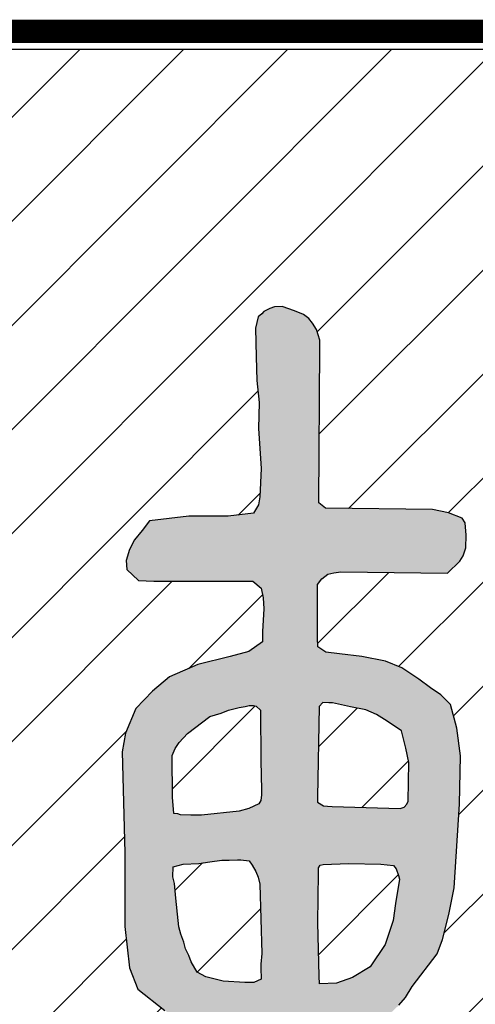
# Model space of a CAD drawing. Extents: x 475446 to 490894, y 3788879 to 3821323.
# Tile 32 of 75: x 484724.39 to 484726.36, y 3818136.73 to 3818140.98. Entities that reach past the tile are written whole.
import ezdxf

# ---------------------------------------------------------------- set-up
doc = ezdxf.new("R2010")
doc.units = 0
doc.header["$LTSCALE"] = 0.5
doc.layers.get('0').update_dxf_attribs({"linetype": 'CONTINUOUS'})
doc.layers.add('TK-PUBLIC', color=7, linetype='CONTINUOUS')
pattern_1 = [(45, (485390.6716356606, 3817241.707602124), (-0.5612660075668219, 0.5612660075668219), [])]

# ---------------------------------------------------------------- blocks, each defined once
blk = doc.blocks.new('03')
h = blk.add_hatch()
h.set_pattern_fill('ANSI31', color=256, scale=0.5)
h.set_pattern_definition(pattern_1)
edge = h.paths.add_edge_path()
edge.add_line((485302.8874079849, 3817651.521629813), (485302.8874079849, 3817670.419323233))
edge.add_arc((485302.493706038, 3817670.419323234), 0.3937019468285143, 359.9999999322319, 449.9999999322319)
edge.add_line((485302.4937060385, 3817670.813025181), (485278.6747382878, 3817670.813025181))
edge.add_arc((485278.6747382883, 3817670.419323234), 0.3937019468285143, 90.0000000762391, 180.0000000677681)
edge.add_line((485278.2810363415, 3817670.419323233), (485278.2810363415, 3817651.521629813))
edge.add_arc((485278.6747382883, 3817651.521629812), 0.3937019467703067, 179.9999999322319, 269.9999999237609)
edge.add_line((485278.6747382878, 3817651.127927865), (485302.4937060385, 3817651.127927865))
edge.add_arc((485302.493706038, 3817651.521629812), 0.3937019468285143, 270.0000000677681, 360.0000000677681)
h.paths.add_polyline_path([(485296.8589736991, 3817668.010214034), (485296.7956227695, 3817667.933162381), (485296.7373038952, 3817667.839039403), (485296.6655838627, 3817667.695656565), (485296.6386756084, 3817667.619473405), (485296.611767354, 3817667.476063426), (485296.5983132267, 3817667.355071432), (485296.5983132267, 3817667.225095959), (485296.5669026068, 3817666.870560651), (485296.6028155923, 3817666.65995099), (485296.6296708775, 3817666.521019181), (485296.6700332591, 3817666.395549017), (485296.7193474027, 3817666.301453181), (485296.8628404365, 3817666.149086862), (485296.9435122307, 3817666.063947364), (485297.113913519, 3817665.983286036), (485297.4008995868, 3817665.785160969), (485297.5398902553, 3817665.646256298), (485297.7012868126, 3817665.516307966), (485297.7281950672, 3817665.390810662), (485297.781958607, 3817665.211575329), (485297.7864609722, 3817665.032312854), (485297.7909633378, 3817664.893381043), (485297.7685574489, 3817664.790328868), (485297.7057891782, 3817664.714145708), (485297.5981561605, 3817664.687249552), (485297.4008995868, 3817664.718623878), (485297.2260489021, 3817664.785850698), (485297.0197875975, 3817664.875468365), (485296.9346134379, 3817664.911320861), (485296.7059462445, 3817665.05920901), (485296.5759603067, 3817665.166739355), (485296.423515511, 3817665.238444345), (485296.0244999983, 3817665.422184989), (485295.9258187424, 3817665.41770682), (485295.8137363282, 3817665.363941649), (485295.7061562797, 3817665.314627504), (485295.6523397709, 3817665.256384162), (485295.6030256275, 3817665.153304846), (485295.6120303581, 3817664.974042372), (485295.719610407, 3817664.830659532), (485295.8496493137, 3817664.714145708), (485296.0424035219, 3817664.597631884), (485296.2800224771, 3817664.431803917), (485296.5445496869, 3817664.27048126), (485297.046695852, 3817664.037453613), (485297.3246771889, 3817663.992644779), (485297.4950255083, 3817663.98368844), (485297.593653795, 3817663.947835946), (485297.7281950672, 3817663.934401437), (485297.7685574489, 3817663.565590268), (485297.7384180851, 3817661.752148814), (485297.7527726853, 3817660.849078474), (485297.7169126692, 3817660.770235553), (485297.6236872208, 3817660.720080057), (485297.4946017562, 3817660.705722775), (485296.7058403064, 3817660.691392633), (485296.6054640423, 3817660.770235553), (485296.5983132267, 3817663.092424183), (485296.5416893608, 3817663.403724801), (485296.4882436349, 3817663.440282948), (485296.3870198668, 3817663.479609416), (485296.3083079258, 3817663.496490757), (485296.1873796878, 3817663.454314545), (485296.0664514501, 3817663.358753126), (485295.9680350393, 3817663.243542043), (485295.9258717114, 3817663.097390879), (485295.9589773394, 3817661.566155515), (485296.0165016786, 3817660.674701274), (485296.0165016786, 3817659.681334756), (485296.0165016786, 3817658.653282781), (485295.9012411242, 3817657.666782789), (485295.8077508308, 3817656.825646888), (485295.5917432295, 3817655.522418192), (485295.3903550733, 3817654.681282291), (485295.3472383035, 3817654.242747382), (485295.3687966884, 3817653.998320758), (485295.4119664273, 3817653.876107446), (485295.51986429, 3817653.797020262), (485295.6924902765, 3817653.818596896), (485295.8722670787, 3817653.89768408), (485296.1384892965, 3817654.30791153), (485296.2967077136, 3817655.120278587), (485296.4477223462, 3817656.126753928), (485296.5843823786, 3817656.875883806), (485296.5915861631, 3817657.494142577), (485296.5953469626, 3817657.813015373), (485296.6023918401, 3817657.851853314), (485296.6165345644, 3817657.883634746), (485296.6395231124, 3817657.918944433), (485296.7596038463, 3817657.938349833), (485296.9079700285, 3817657.943669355), (485297.192307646, 3817657.945433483), (485297.314189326, 3817657.950725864), (485297.5349641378, 3817657.94719761), (485297.5844371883, 3817657.94719761), (485297.6657446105, 3817657.919948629), (485297.6728424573, 3817657.863279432), (485297.6781393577, 3817657.799526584), (485297.7132048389, 3817654.179075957), (485297.7132048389, 3817653.845845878), (485297.7132048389, 3817653.68647733), (485297.7132048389, 3817653.58508072), (485297.7132048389, 3817653.389479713), (485297.7711529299, 3817653.266343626), (485297.8653847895, 3817653.164919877), (485297.9885906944, 3817653.114194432), (485298.1263101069, 3817653.070742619), (485298.2350025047, 3817653.07798911), (485298.3509516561, 3817653.237357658), (485298.4162094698, 3817653.396726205), (485298.4379267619, 3817653.512642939), (485298.3904665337, 3817657.797762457), (485298.3961342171, 3817657.834700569), (485298.4245256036, 3817657.891505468), (485298.4785539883, 3817657.919921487), (485298.5950857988, 3817657.939788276), (485299.1610066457, 3817657.953874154), (485299.4367103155, 3817657.942502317), (485299.5958821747, 3817657.925458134), (485299.6271338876, 3817657.857281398), (485299.6356618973, 3817657.783432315), (485299.6356618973, 3817657.649901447), (485299.6831750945, 3817656.572073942), (485299.7007608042, 3817656.311444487), (485299.7417588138, 3817656.030296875), (485299.7769302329, 3817655.699373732), (485299.8065928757, 3817655.380283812), (485299.9051681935, 3817654.670127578), (485299.9415578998, 3817654.511111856), (485300.0187867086, 3817654.202172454), (485300.0824554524, 3817654.079497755), (485300.1279028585, 3817653.979566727), (485300.1870162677, 3817653.87051652), (485300.3551928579, 3817653.820551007), (485300.5188141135, 3817653.811458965), (485300.6188195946, 3817653.86598407), (485300.6733247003, 3817654.034091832), (485300.5381478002, 3817655.088117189), (485300.4937068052, 3817655.408292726), (485300.3995808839, 3817655.948468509), (485300.3853851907, 3817656.231651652), (485300.3617610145, 3817656.580894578), (485300.2325166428, 3817657.649005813), (485300.2325166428, 3817657.903420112), (485300.2051846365, 3817658.727131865), (485300.1915186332, 3817659.973474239), (485300.1551289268, 3817660.53229549), (485300.1819842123, 3817663.216374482), (485300.1705958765, 3817663.472824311), (485300.144905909, 3817663.5069941), (485300.1050202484, 3817663.549740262), (485300.0508329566, 3817663.583937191), (485299.9767293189, 3817663.618134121), (485299.9054330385, 3817663.640932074), (485299.7515051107, 3817663.632382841), (485299.6716808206, 3817663.606735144), (485299.6089655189, 3817663.561139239), (485299.5519708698, 3817663.472824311), (485299.532001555, 3817663.407280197), (485299.5206132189, 3817663.242022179), (485299.5148925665, 3817663.122332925), (485299.5092248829, 3817662.999821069), (485299.5120852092, 3817662.902956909), (485299.5120852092, 3817662.840262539), (485299.5006439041, 3817662.803215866), (485299.486395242, 3817662.769018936), (485299.420819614, 3817662.72345017), (485299.3524366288, 3817662.714900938), (485299.17567906, 3817662.712051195), (485298.7338116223, 3817662.717750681), (485298.6166971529, 3817662.720627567), (485298.5738981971, 3817662.737726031), (485298.4997945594, 3817662.783294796), (485298.4370792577, 3817662.823191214), (485298.4114422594, 3817662.883035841), (485298.4456602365, 3817663.903705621), (485298.4884591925, 3817663.983634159), (485298.5796718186, 3817664.03207981), (485298.696574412, 3817664.091897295), (485299.1525845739, 3817664.280713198), (485299.2665738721, 3817664.38096991), (485299.3942291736, 3817664.526795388), (485299.4853888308, 3817664.631611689), (485299.553771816, 3817664.745547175), (485299.6404291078, 3817664.88225347), (485299.8957926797, 3817665.293403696), (485299.9322883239, 3817665.603293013), (485299.8501333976, 3817666.032355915), (485299.7179227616, 3817666.365016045), (485299.6039334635, 3817666.611098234), (485299.32097304, 3817666.957952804), (485299.1249347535, 3817667.076447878), (485298.9745027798, 3817667.199475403), (485298.8650688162, 3817667.249603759), (485298.6781411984, 3817667.313410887), (485298.5322115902, 3817667.345300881), (485298.4182752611, 3817667.345300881), (485298.3042859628, 3817667.299732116), (485298.2313476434, 3817667.226832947), (485298.2039626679, 3817667.122016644), (485298.2450136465, 3817666.971631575), (485298.2860116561, 3817666.885026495), (485298.4137199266, 3817666.771118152), (485298.5595965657, 3817666.638944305), (485298.8149071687, 3817666.447550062), (485298.874179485, 3817666.33820131), (485298.9836134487, 3817666.165018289), (485299.0611071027, 3817666.000031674), (485299.0656624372, 3817665.845087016), (485299.0884391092, 3817665.694701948), (485299.0838837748, 3817665.562555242), (485299.0565517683, 3817665.389372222), (485299.0018347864, 3817665.193418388), (485298.9607838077, 3817665.106840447), (485298.8878454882, 3817665.020262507), (485298.8149071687, 3817664.956455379), (485298.6780882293, 3817664.892648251), (485298.5094349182, 3817664.819749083), (485298.4364965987, 3817664.819749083), (485298.4364965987, 3817664.929097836), (485298.4273329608, 3817665.093161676), (485298.441051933, 3817665.275436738), (485298.4364965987, 3817665.489628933), (485298.3908902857, 3817665.694701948), (485298.3407286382, 3817665.867857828), (485298.2495689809, 3817666.013683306), (485298.1538010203, 3817666.091169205), (485297.9528895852, 3817666.251460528), (485297.8434556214, 3817666.319800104), (485297.6747493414, 3817666.392726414), (485297.5106513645, 3817666.488423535), (485297.2779055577, 3817666.698680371), (485297.2369075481, 3817666.812588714), (485297.2596842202, 3817667.013102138), (485297.2505205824, 3817667.4602677), (485297.2505205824, 3817667.656221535), (485297.259631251, 3817667.811166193), (485297.2414099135, 3817667.915982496), (485297.1593609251, 3817667.966110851), (485297.1091992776, 3817667.984349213), (485297.0453716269, 3817668.020798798), (485296.9414464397, 3817668.036187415)], flags=16)
h.paths.add_polyline_path([(485293.1309092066, 3817667.804543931), (485293.1369476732, 3817667.498481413), (485293.1439395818, 3817667.240457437), (485293.1718542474, 3817667.003358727), (485293.1648623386, 3817666.724409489), (485293.1927770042, 3817666.292062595), (485293.1788461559, 3817665.985213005), (485293.1648623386, 3817665.90153909), (485293.1090330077, 3817665.810862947), (485292.8369312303, 3817665.776014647), (485292.4113782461, 3817665.776014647), (485291.9854015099, 3817665.726184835), (485291.9086494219, 3817665.621558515), (485291.8249583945, 3817665.523934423), (485291.7691290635, 3817665.419335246), (485291.7342754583, 3817665.30078589), (485291.7412143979, 3817665.203161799), (485291.8668039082, 3817665.084612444), (485292.0342389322, 3817665.077637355), (485292.2505643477, 3817665.077637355), (485292.6203409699, 3817665.077637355), (485292.7807840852, 3817665.077637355), (485292.9761337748, 3817665.077637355), (485293.101723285, 3817665.077637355), (485293.1924062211, 3817665.000911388), (485293.213381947, 3817664.896312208), (485293.2203208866, 3817664.777762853), (485293.2063900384, 3817664.533689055), (485293.2063900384, 3817664.422114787), (485293.0598777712, 3817664.317515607), (485292.8575361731, 3817664.261714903), (485292.5084174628, 3817664.176901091), (485292.2014620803, 3817664.044428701), (485292.0200432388, 3817663.891003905), (485291.8386243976, 3817663.701753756), (485291.7270187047, 3817663.436754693), (485291.6921121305, 3817663.234531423), (485291.720026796, 3817662.145142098), (485291.720026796, 3817661.350144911), (485291.7688642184, 3817660.9038207), (485291.8595471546, 3817660.673697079), (485292.1525716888, 3817660.443573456), (485292.431665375, 3817660.262248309), (485292.7107590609, 3817660.171599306), (485292.9758689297, 3817660.094873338), (485293.1712186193, 3817660.094873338), (485293.2482885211, 3817660.037742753), (485293.2482355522, 3817659.144442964), (485293.213328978, 3817659.018918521), (485292.9482191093, 3817658.970092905), (485291.8040356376, 3817658.970092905), (485291.5666815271, 3817658.89225418), (485291.475998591, 3817658.62028003), (485291.4690066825, 3817658.480805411), (485291.5317749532, 3817658.376206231), (485291.6992629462, 3817658.292505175), (485291.8387833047, 3817658.257629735), (485292.0690395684, 3817658.250654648), (485292.4527470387, 3817658.257629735), (485292.9551050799, 3817658.243706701), (485293.0946254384, 3817658.236731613), (485293.1714834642, 3817658.130965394), (485293.1993981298, 3817657.677693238), (485293.1644915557, 3817655.263091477), (485293.1716423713, 3817653.134006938), (485293.2623253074, 3817652.917833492), (485293.4158294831, 3817652.729533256), (485293.5135043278, 3817652.687709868), (485293.5279201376, 3817652.721376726), (485293.7506995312, 3817652.71558308), (485293.8553662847, 3817652.834132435), (485293.9042037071, 3817653.015457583), (485293.8623052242, 3817658.228752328), (485293.9739109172, 3817658.326376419), (485294.1204231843, 3817658.319401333), (485294.3018420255, 3817658.305451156), (485294.9646431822, 3817658.270575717), (485295.0763018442, 3817658.298476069), (485295.2018913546, 3817658.361251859), (485295.3204889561, 3817658.507701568), (485295.3623344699, 3817658.605325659), (485295.3832572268, 3817658.723875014), (485295.3204889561, 3817658.856374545), (485295.2228141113, 3817658.912175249), (485295.0274644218, 3817658.981898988), (485294.5878746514, 3817658.995849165), (485294.3925249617, 3817658.995849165), (485294.1274150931, 3817659.002824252), (485293.9340252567, 3817659.012730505), (485293.904892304, 3817659.038405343), (485293.8843403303, 3817659.070946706), (485293.8757593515, 3817659.105197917), (485293.8690852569, 3817659.952033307), (485293.9084941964, 3817660.039615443), (485293.9654888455, 3817660.1053224), (485294.0312233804, 3817660.140387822), (485294.417049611, 3817660.312050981), (485294.5485186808, 3817660.377757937), (485294.6799877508, 3817660.500405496), (485294.750118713, 3817660.583618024), (485294.8245931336, 3817660.701895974), (485295.0920866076, 3817661.053391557), (485295.1490812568, 3817661.211077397), (485295.21915925, 3817661.478301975), (485295.2761538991, 3817661.76740173), (485295.3331485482, 3817662.671259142), (485295.3462848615, 3817663.192518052), (485295.3068229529, 3817663.490384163), (485295.2364271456, 3817663.745558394), (485295.1312307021, 3817663.850673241), (485295.0216908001, 3817663.925146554), (485294.8945651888, 3817664.017125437), (485294.7105508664, 3817664.139772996), (485294.5352234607, 3817664.21424631), (485294.2810781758, 3817664.262420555), (485294.0400162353, 3817664.29308923), (485293.8910144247, 3817664.310621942), (485293.803350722, 3817664.36799679), (485293.7990072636, 3817664.464372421), (485293.7990602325, 3817665.03855515), (485293.847262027, 3817665.099865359), (485293.9129965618, 3817665.152436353), (485293.9787310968, 3817665.165572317), (485294.0532584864, 3817665.178708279), (485295.2059169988, 3817665.16131127), (485295.3373860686, 3817665.292725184), (485295.3724515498, 3817665.349665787), (485295.4031206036, 3817665.437275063), (485295.4075170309, 3817665.573085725), (485295.3943807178, 3817665.704472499), (485295.3637116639, 3817665.757043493), (485295.2147098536, 3817665.813984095), (485295.0437788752, 3817665.849022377), (485293.8865650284, 3817665.86283685), (485293.8164340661, 3817665.919777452), (485293.8250150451, 3817667.598928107), (485293.8250150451, 3817667.677771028), (485293.7899495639, 3817667.79165223), (485293.7461441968, 3817667.861728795), (485293.7066822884, 3817667.909930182), (485293.6496876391, 3817667.953734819), (485293.5532840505, 3817667.99314271), (485293.4181071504, 3817668.040231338), (485293.33563441, 3817668.035074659), (485293.2857905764, 3817668.019604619), (485293.2222277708, 3817667.985244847), (485293.1998748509, 3817667.959488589), (485293.158611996, 3817667.926865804)], flags=16)
h = blk.add_hatch(color=256)
h.dxf.hatch_style = 1
h.paths.add_polyline_path([(485293.1309092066, 3817667.804543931), (485293.1369476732, 3817667.498481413), (485293.1439395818, 3817667.240457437), (485293.1718542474, 3817667.003358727), (485293.1648623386, 3817666.724409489), (485293.1927770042, 3817666.292062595), (485293.1788461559, 3817665.985213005), (485293.1648623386, 3817665.90153909), (485293.1090330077, 3817665.810862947), (485292.8369312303, 3817665.776014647), (485292.4113782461, 3817665.776014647), (485291.9854015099, 3817665.726184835), (485291.9086494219, 3817665.621558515), (485291.8249583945, 3817665.523934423), (485291.7691290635, 3817665.419335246), (485291.7342754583, 3817665.30078589), (485291.7412143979, 3817665.203161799), (485291.8668039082, 3817665.084612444), (485292.0342389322, 3817665.077637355), (485292.2505643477, 3817665.077637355), (485292.6203409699, 3817665.077637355), (485292.7807840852, 3817665.077637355), (485292.9761337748, 3817665.077637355), (485293.101723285, 3817665.077637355), (485293.1924062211, 3817665.000911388), (485293.213381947, 3817664.896312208), (485293.2203208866, 3817664.777762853), (485293.2063900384, 3817664.533689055), (485293.2063900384, 3817664.422114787), (485293.0598777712, 3817664.317515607), (485292.8575361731, 3817664.261714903), (485292.5084174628, 3817664.176901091), (485292.2014620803, 3817664.044428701), (485292.0200432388, 3817663.891003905), (485291.8386243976, 3817663.701753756), (485291.7270187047, 3817663.436754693), (485291.6921121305, 3817663.234531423), (485291.720026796, 3817662.145142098), (485291.720026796, 3817661.350144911), (485291.7688642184, 3817660.9038207), (485291.8595471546, 3817660.673697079), (485292.1525716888, 3817660.443573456), (485292.431665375, 3817660.262248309), (485292.7107590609, 3817660.171599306), (485292.9758689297, 3817660.094873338), (485293.1712186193, 3817660.094873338), (485293.2482885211, 3817660.037742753), (485293.2482355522, 3817659.144442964), (485293.213328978, 3817659.018918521), (485292.9482191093, 3817658.970092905), (485291.8040356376, 3817658.970092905), (485291.5666815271, 3817658.89225418), (485291.475998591, 3817658.62028003), (485291.4690066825, 3817658.480805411), (485291.5317749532, 3817658.376206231), (485291.6992629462, 3817658.292505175), (485291.8387833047, 3817658.257629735), (485292.0690395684, 3817658.250654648), (485292.4527470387, 3817658.257629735), (485292.9551050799, 3817658.243706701), (485293.0946254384, 3817658.236731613), (485293.1714834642, 3817658.130965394), (485293.1993981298, 3817657.677693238), (485293.1644915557, 3817655.263091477), (485293.1716423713, 3817653.134006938), (485293.2623253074, 3817652.917833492), (485293.4158294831, 3817652.729533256), (485293.5135043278, 3817652.687709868), (485293.5279201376, 3817652.721376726), (485293.7506995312, 3817652.71558308), (485293.8553662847, 3817652.834132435), (485293.9042037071, 3817653.015457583), (485293.8623052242, 3817658.228752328), (485293.9739109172, 3817658.326376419), (485294.1204231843, 3817658.319401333), (485294.3018420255, 3817658.305451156), (485294.9646431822, 3817658.270575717), (485295.0763018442, 3817658.298476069), (485295.2018913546, 3817658.361251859), (485295.3204889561, 3817658.507701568), (485295.3623344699, 3817658.605325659), (485295.3832572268, 3817658.723875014), (485295.3204889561, 3817658.856374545), (485295.2228141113, 3817658.912175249), (485295.0274644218, 3817658.981898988), (485294.5878746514, 3817658.995849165), (485294.3925249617, 3817658.995849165), (485294.1274150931, 3817659.002824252), (485293.9340252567, 3817659.012730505), (485293.904892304, 3817659.038405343), (485293.8843403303, 3817659.070946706), (485293.8757593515, 3817659.105197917), (485293.8690852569, 3817659.952033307), (485293.9084941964, 3817660.039615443), (485293.9654888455, 3817660.1053224), (485294.0312233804, 3817660.140387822), (485294.417049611, 3817660.312050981), (485294.5485186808, 3817660.377757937), (485294.6799877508, 3817660.500405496), (485294.750118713, 3817660.583618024), (485294.8245931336, 3817660.701895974), (485295.0920866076, 3817661.053391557), (485295.1490812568, 3817661.211077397), (485295.21915925, 3817661.478301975), (485295.2761538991, 3817661.76740173), (485295.3331485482, 3817662.671259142), (485295.3462848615, 3817663.192518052), (485295.3068229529, 3817663.490384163), (485295.2364271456, 3817663.745558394), (485295.1312307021, 3817663.850673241), (485295.0216908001, 3817663.925146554), (485294.8945651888, 3817664.017125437), (485294.7105508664, 3817664.139772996), (485294.5352234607, 3817664.21424631), (485294.2810781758, 3817664.262420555), (485294.0400162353, 3817664.29308923), (485293.8910144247, 3817664.310621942), (485293.803350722, 3817664.36799679), (485293.7990072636, 3817664.464372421), (485293.7990602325, 3817665.03855515), (485293.847262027, 3817665.099865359), (485293.9129965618, 3817665.152436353), (485293.9787310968, 3817665.165572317), (485294.0532584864, 3817665.178708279), (485295.2059169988, 3817665.16131127), (485295.3373860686, 3817665.292725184), (485295.3724515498, 3817665.349665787), (485295.4031206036, 3817665.437275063), (485295.4075170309, 3817665.573085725), (485295.3943807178, 3817665.704472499), (485295.3637116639, 3817665.757043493), (485295.2147098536, 3817665.813984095), (485295.0437788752, 3817665.849022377), (485293.8865650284, 3817665.86283685), (485293.8164340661, 3817665.919777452), (485293.8250150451, 3817667.598928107), (485293.8250150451, 3817667.677771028), (485293.7899495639, 3817667.79165223), (485293.7461441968, 3817667.861728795), (485293.7066822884, 3817667.909930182), (485293.6496876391, 3817667.953734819), (485293.5532840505, 3817667.99314271), (485293.4181071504, 3817668.040231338), (485293.33563441, 3817668.035074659), (485293.2857905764, 3817668.019604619), (485293.2222277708, 3817667.985244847), (485293.1998748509, 3817667.959488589), (485293.158611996, 3817667.926865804)])
h.paths.add_polyline_path([(485293.8616166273, 3817662.017880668), (485294.1346718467, 3817662.029008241), (485294.4857504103, 3817662.023444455), (485294.6222515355, 3817662.006753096), (485294.6501132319, 3817661.973316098), (485294.6752205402, 3817661.900905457), (485294.6863440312, 3817661.85913635), (485294.6445514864, 3817661.597339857), (485294.6194971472, 3817661.413544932), (485294.5331047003, 3817661.157312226), (485294.3687418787, 3817660.915029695), (485294.1792717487, 3817660.798054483), (485294.0064868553, 3817660.736798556), (485293.8226314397, 3817660.731207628), (485293.8201646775, 3817660.812326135), (485293.805893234, 3817661.391262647), (485293.8114549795, 3817661.925983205), (485293.8114549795, 3817661.981675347), (485293.8281931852, 3817662.012316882)], flags=16)
h.paths.add_polyline_path([(485292.2424071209, 3817661.99288434), (485292.3510995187, 3817662.023525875), (485292.5182696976, 3817662.029089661), (485292.6380855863, 3817662.048603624), (485292.7690249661, 3817662.065294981), (485292.8470483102, 3817662.065294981), (485292.9361951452, 3817662.070885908), (485292.9724259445, 3817662.070885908), (485293.0643801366, 3817662.059731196), (485293.0949962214, 3817662.012398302), (485293.1340343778, 3817661.942755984), (485293.1590887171, 3817661.881500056), (485293.1786342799, 3817661.806293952), (485293.1981268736, 3817661.057136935), (485293.1897577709, 3817660.942957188), (485293.1897577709, 3817660.903956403), (485293.1925651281, 3817660.781417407), (485293.1117344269, 3817660.745212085), (485293.0170258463, 3817660.745212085), (485292.7829558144, 3817660.759162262), (485292.5962930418, 3817660.806495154), (485292.5015314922, 3817660.85662351), (485292.4374389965, 3817660.968034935), (485292.4095772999, 3817661.037650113), (485292.376153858, 3817661.110060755), (485292.3566612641, 3817661.179675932), (485292.3259922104, 3817661.268805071), (485292.3036922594, 3817661.346779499), (485292.2953761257, 3817661.413626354), (485292.2702688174, 3817661.655908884), (485292.2563379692, 3817661.814653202), (485292.2368453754, 3817661.884268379)], flags=16)
h.paths.add_polyline_path([(485293.8203008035, 3817663.722000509), (485293.8008611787, 3817662.74470112), (485293.8008611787, 3817662.691940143), (485293.8647417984, 3817662.653075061), (485293.9091827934, 3817662.647511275), (485293.959185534, 3817662.644742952), (485294.6925414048, 3817662.622514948), (485294.7369823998, 3817662.636410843), (485294.7647381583, 3817662.669712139), (485294.7786160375, 3817662.703040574), (485294.7869851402, 3817663.119510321), (485294.7536146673, 3817663.274997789), (485294.706419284, 3817663.461018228), (485294.5536566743, 3817663.56374472), (485294.439720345, 3817663.638706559), (485294.3230825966, 3817663.688699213), (485294.1563891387, 3817663.719232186), (485293.9619399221, 3817663.763661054), (485293.9230606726, 3817663.763661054), (485293.8591800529, 3817663.766429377)], flags=16)
h.paths.add_polyline_path([(485293.1837722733, 3817663.685659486), (485293.1892810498, 3817663.1386986), (485293.1948427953, 3817662.824955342), (485293.1948427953, 3817662.769426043), (485293.1892810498, 3817662.711128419), (485293.1670870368, 3817662.672236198), (485293.0587654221, 3817662.622270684), (485292.9531981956, 3817662.594506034), (485292.5476145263, 3817662.552845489), (485292.4337311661, 3817662.550077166), (485292.3226551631, 3817662.555640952), (485292.2920920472, 3817662.563973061), (485292.2476510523, 3817662.569509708), (485292.2365275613, 3817662.744429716), (485292.2310187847, 3817663.194390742), (485292.2643362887, 3817663.269352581), (485292.3059699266, 3817663.335982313), (485292.3976592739, 3817663.433145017), (485292.6366554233, 3817663.616695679), (485292.7588549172, 3817663.652792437), (485292.8394207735, 3817663.683325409), (485292.9561114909, 3817663.713858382), (485293.0199921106, 3817663.722190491), (485293.0644331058, 3817663.733290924), (485293.1088741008, 3817663.733290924), (485293.1394372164, 3817663.727754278)], flags=16)
h = blk.add_hatch()
h.set_pattern_fill('ANSI31', color=256, scale=0.5)
h.set_pattern_definition(pattern_1)
h.paths.add_polyline_path([(485293.1837722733, 3817663.685659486), (485293.1892810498, 3817663.1386986), (485293.1948427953, 3817662.824955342), (485293.1948427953, 3817662.769426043), (485293.1892810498, 3817662.711128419), (485293.1670870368, 3817662.672236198), (485293.0587654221, 3817662.622270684), (485292.9531981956, 3817662.594506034), (485292.5476145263, 3817662.552845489), (485292.4337311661, 3817662.550077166), (485292.3226551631, 3817662.555640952), (485292.2920920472, 3817662.563973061), (485292.2476510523, 3817662.569509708), (485292.2365275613, 3817662.744429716), (485292.2310187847, 3817663.194390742), (485292.2643362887, 3817663.269352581), (485292.3059699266, 3817663.335982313), (485292.3976592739, 3817663.433145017), (485292.6366554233, 3817663.616695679), (485292.7588549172, 3817663.652792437), (485292.8394207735, 3817663.683325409), (485292.9561114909, 3817663.713858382), (485293.0199921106, 3817663.722190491), (485293.0644331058, 3817663.733290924), (485293.1088741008, 3817663.733290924), (485293.1394372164, 3817663.727754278)])
h = blk.add_hatch()
h.set_pattern_fill('ANSI31', color=256, scale=0.5)
h.set_pattern_definition(pattern_1)
h.paths.add_polyline_path([(485293.8203008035, 3817663.722000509), (485293.8008611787, 3817662.74470112), (485293.8008611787, 3817662.691940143), (485293.8647417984, 3817662.653075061), (485293.9091827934, 3817662.647511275), (485293.959185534, 3817662.644742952), (485294.6925414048, 3817662.622514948), (485294.7369823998, 3817662.636410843), (485294.7647381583, 3817662.669712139), (485294.7786160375, 3817662.703040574), (485294.7869851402, 3817663.119510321), (485294.7536146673, 3817663.274997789), (485294.706419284, 3817663.461018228), (485294.5536566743, 3817663.56374472), (485294.439720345, 3817663.638706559), (485294.3230825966, 3817663.688699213), (485294.1563891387, 3817663.719232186), (485293.9619399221, 3817663.763661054), (485293.9230606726, 3817663.763661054), (485293.8591800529, 3817663.766429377)])
h = blk.add_hatch()
h.set_pattern_fill('ANSI31', color=256, scale=0.5)
h.set_pattern_definition(pattern_1)
h.paths.add_polyline_path([(485292.2424071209, 3817661.99288434), (485292.3510995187, 3817662.023525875), (485292.5182696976, 3817662.029089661), (485292.6380855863, 3817662.048603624), (485292.7690249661, 3817662.065294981), (485292.8470483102, 3817662.065294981), (485292.9361951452, 3817662.070885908), (485292.9724259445, 3817662.070885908), (485293.0643801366, 3817662.059731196), (485293.0949962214, 3817662.012398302), (485293.1340343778, 3817661.942755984), (485293.1590887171, 3817661.881500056), (485293.1786342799, 3817661.806293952), (485293.1981268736, 3817661.057136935), (485293.1897577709, 3817660.942957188), (485293.1897577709, 3817660.903956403), (485293.1925651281, 3817660.781417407), (485293.1117344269, 3817660.745212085), (485293.0170258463, 3817660.745212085), (485292.7829558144, 3817660.759162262), (485292.5962930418, 3817660.806495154), (485292.5015314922, 3817660.85662351), (485292.4374389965, 3817660.968034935), (485292.4095772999, 3817661.037650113), (485292.376153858, 3817661.110060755), (485292.3566612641, 3817661.179675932), (485292.3259922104, 3817661.268805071), (485292.3036922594, 3817661.346779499), (485292.2953761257, 3817661.413626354), (485292.2702688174, 3817661.655908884), (485292.2563379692, 3817661.814653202), (485292.2368453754, 3817661.884268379)])
h = blk.add_hatch()
h.set_pattern_fill('ANSI31', color=256, scale=0.5)
h.set_pattern_definition(pattern_1)
h.paths.add_polyline_path([(485293.8616166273, 3817662.017880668), (485294.1346718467, 3817662.029008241), (485294.4857504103, 3817662.023444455), (485294.6222515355, 3817662.006753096), (485294.6501132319, 3817661.973316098), (485294.6752205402, 3817661.900905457), (485294.6863440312, 3817661.85913635), (485294.6445514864, 3817661.597339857), (485294.6194971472, 3817661.413544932), (485294.5331047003, 3817661.157312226), (485294.3687418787, 3817660.915029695), (485294.1792717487, 3817660.798054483), (485294.0064868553, 3817660.736798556), (485293.8226314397, 3817660.731207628), (485293.8201646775, 3817660.812326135), (485293.805893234, 3817661.391262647), (485293.8114549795, 3817661.925983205), (485293.8114549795, 3817661.981675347), (485293.8281931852, 3817662.012316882)])
for points in [[(485293.1309092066, 3817667.804543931), (485293.1369476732, 3817667.498481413), (485293.1439395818, 3817667.240457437), (485293.1718542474, 3817667.003358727), (485293.1648623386, 3817666.724409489), (485293.1927770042, 3817666.292062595), (485293.1788461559, 3817665.985213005), (485293.1648623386, 3817665.90153909), (485293.1648623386, 3817665.90153909), (485293.1090330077, 3817665.810862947), (485293.1090330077, 3817665.810862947), (485292.8369312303, 3817665.776014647), (485292.4113782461, 3817665.776014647), (485291.9854015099, 3817665.726184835), (485291.9086494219, 3817665.621558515), (485291.8249583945, 3817665.523934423), (485291.7691290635, 3817665.419335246), (485291.7342754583, 3817665.30078589), (485291.7412143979, 3817665.203161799), (485291.7412143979, 3817665.203161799), (485291.8668039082, 3817665.084612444), (485292.0342389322, 3817665.077637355), (485292.2505643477, 3817665.077637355), (485292.6203409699, 3817665.077637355), (485292.7807840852, 3817665.077637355), (485292.9761337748, 3817665.077637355), (485293.101723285, 3817665.077637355), (485293.101723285, 3817665.077637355), (485293.1924062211, 3817665.000911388), (485293.213381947, 3817664.896312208), (485293.2203208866, 3817664.777762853), (485293.2063900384, 3817664.533689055), (485293.2063900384, 3817664.422114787), (485293.2063900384, 3817664.422114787), (485293.0598777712, 3817664.317515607), (485292.8575361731, 3817664.261714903), (485292.5084174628, 3817664.176901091), (485292.2014620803, 3817664.044428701), (485292.0200432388, 3817663.891003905), (485291.8386243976, 3817663.701753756), (485291.7270187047, 3817663.436754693), (485291.6921121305, 3817663.234531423), (485291.720026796, 3817662.145142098), (485291.720026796, 3817661.350144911), (485291.7688642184, 3817660.9038207), (485291.8595471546, 3817660.673697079), (485292.1525716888, 3817660.443573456)], [(485294.6799877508, 3817660.500405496), (485294.750118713, 3817660.583618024), (485294.8245931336, 3817660.701895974), (485295.0920866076, 3817661.053391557), (485295.1490812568, 3817661.211077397), (485295.21915925, 3817661.478301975), (485295.2761538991, 3817661.76740173), (485295.3331485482, 3817662.671259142), (485295.3462848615, 3817663.192518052), (485295.3068229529, 3817663.490384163), (485295.2364271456, 3817663.745558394), (485295.1312307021, 3817663.850673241), (485295.0216908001, 3817663.925146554), (485294.8945651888, 3817664.017125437), (485294.7105508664, 3817664.139772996), (485294.5352234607, 3817664.21424631), (485294.2810781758, 3817664.262420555), (485294.0400162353, 3817664.29308923), (485293.8910144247, 3817664.310621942), (485293.803350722, 3817664.36799679), (485293.803350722, 3817664.36799679), (485293.7990072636, 3817664.464372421), (485293.7990602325, 3817665.03855515), (485293.847262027, 3817665.099865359), (485293.9129965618, 3817665.152436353), (485293.9787310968, 3817665.165572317), (485294.0532584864, 3817665.178708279), (485295.2059169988, 3817665.16131127), (485295.3373860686, 3817665.292725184), (485295.3724515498, 3817665.349665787), (485295.4031206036, 3817665.437275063), (485295.4075170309, 3817665.573085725), (485295.3943807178, 3817665.704472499), (485295.3637116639, 3817665.757043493), (485295.2147098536, 3817665.813984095), (485295.0437788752, 3817665.849022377), (485293.8865650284, 3817665.86283685), (485293.8865650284, 3817665.86283685), (485293.8164340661, 3817665.919777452), (485293.8164340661, 3817665.919777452), (485293.8250150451, 3817667.598928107), (485293.8250150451, 3817667.677771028), (485293.7899495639, 3817667.79165223), (485293.7461441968, 3817667.861728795), (485293.7066822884, 3817667.909930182), (485293.6496876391, 3817667.953734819), (485293.5532840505, 3817667.99314271), (485293.4181071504, 3817668.040231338), (485293.33563441, 3817668.035074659), (485293.2857905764, 3817668.019604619), (485293.2222277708, 3817667.985244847), (485293.1998748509, 3817667.959488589), (485293.158611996, 3817667.926865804), (485293.1309092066, 3817667.804543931)], [(485293.1837722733, 3817663.685659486), (485293.1892810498, 3817663.1386986), (485293.1948427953, 3817662.824955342), (485293.1948427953, 3817662.769426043), (485293.1892810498, 3817662.711128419), (485293.1670870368, 3817662.672236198), (485293.0587654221, 3817662.622270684), (485292.9531981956, 3817662.594506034), (485292.5476145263, 3817662.552845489), (485292.4337311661, 3817662.550077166), (485292.3226551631, 3817662.555640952), (485292.2920920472, 3817662.563973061), (485292.2920920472, 3817662.563973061), (485292.2476510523, 3817662.569509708), (485292.2365275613, 3817662.744429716), (485292.2310187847, 3817663.194390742), (485292.2643362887, 3817663.269352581), (485292.3059699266, 3817663.335982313), (485292.3976592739, 3817663.433145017), (485292.6366554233, 3817663.616695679), (485292.7588549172, 3817663.652792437), (485292.8394207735, 3817663.683325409), (485292.9561114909, 3817663.713858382), (485293.0199921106, 3817663.722190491), (485293.0644331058, 3817663.733290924), (485293.1088741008, 3817663.733290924), (485293.1394372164, 3817663.727754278), (485293.1837722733, 3817663.685659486)], [(485293.8203008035, 3817663.722000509), (485293.8008611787, 3817662.74470112), (485293.8008611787, 3817662.691940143), (485293.8008611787, 3817662.691940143), (485293.8647417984, 3817662.653075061), (485293.9091827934, 3817662.647511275), (485293.959185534, 3817662.644742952), (485294.6925414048, 3817662.622514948), (485294.7369823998, 3817662.636410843), (485294.7647381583, 3817662.669712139), (485294.7786160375, 3817662.703040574), (485294.7869851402, 3817663.119510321), (485294.7536146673, 3817663.274997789), (485294.706419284, 3817663.461018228), (485294.5536566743, 3817663.56374472), (485294.439720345, 3817663.638706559), (485294.3230825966, 3817663.688699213), (485294.1563891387, 3817663.719232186), (485293.9619399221, 3817663.763661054), (485293.9230606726, 3817663.763661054), (485293.8591800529, 3817663.766429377), (485293.8203008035, 3817663.722000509)], [(485292.2424071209, 3817661.99288434), (485292.3510995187, 3817662.023525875), (485292.5182696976, 3817662.029089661), (485292.6380855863, 3817662.048603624), (485292.7690249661, 3817662.065294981), (485292.8470483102, 3817662.065294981), (485292.9361951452, 3817662.070885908), (485292.9724259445, 3817662.070885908), (485293.0643801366, 3817662.059731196), (485293.0949962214, 3817662.012398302), (485293.1340343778, 3817661.942755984), (485293.1590887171, 3817661.881500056), (485293.1786342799, 3817661.806293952), (485293.1981268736, 3817661.057136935), (485293.1897577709, 3817660.942957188), (485293.1897577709, 3817660.903956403), (485293.1925651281, 3817660.781417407), (485293.1925651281, 3817660.781417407), (485293.1117344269, 3817660.745212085), (485293.0170258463, 3817660.745212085), (485292.7829558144, 3817660.759162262), (485292.5962930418, 3817660.806495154), (485292.5015314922, 3817660.85662351), (485292.4374389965, 3817660.968034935), (485292.4095772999, 3817661.037650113), (485292.376153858, 3817661.110060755), (485292.3566612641, 3817661.179675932), (485292.3259922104, 3817661.268805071), (485292.3036922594, 3817661.346779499), (485292.2953761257, 3817661.413626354), (485292.2702688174, 3817661.655908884), (485292.2563379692, 3817661.814653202), (485292.2368453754, 3817661.884268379), (485292.2424071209, 3817661.99288434)], [(485293.8616166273, 3817662.017880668), (485294.1346718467, 3817662.029008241), (485294.4857504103, 3817662.023444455), (485294.6222515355, 3817662.006753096), (485294.6501132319, 3817661.973316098), (485294.6752205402, 3817661.900905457), (485294.6863440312, 3817661.85913635), (485294.6445514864, 3817661.597339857), (485294.6194971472, 3817661.413544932), (485294.5331047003, 3817661.157312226), (485294.3687418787, 3817660.915029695), (485294.1792717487, 3817660.798054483), (485294.0064868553, 3817660.736798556), (485293.8226314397, 3817660.731207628), (485293.8201646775, 3817660.812326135), (485293.805893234, 3817661.391262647), (485293.8114549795, 3817661.925983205), (485293.8114549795, 3817661.981675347), (485293.8281931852, 3817662.012316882), (485293.8616166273, 3817662.017880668)]]:
    blk.add_lwpolyline(points)
at = {"layer": 'TK-PUBLIC', "const_width": 0.25}
blk.add_lwpolyline([(485278.6747382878, 3817671.009876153, 0.4142135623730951), (485278.0841853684, 3817670.419323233), (485278.0841853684, 3817651.521629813, 0.4142135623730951), (485278.6747382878, 3817650.931076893), (485302.4937060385, 3817650.931076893, 0.4142135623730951), (485303.0842589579, 3817651.521629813), (485303.0842589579, 3817670.419323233, 0.4142135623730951), (485302.4937060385, 3817671.009876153)], format="xyb", close=True, dxfattribs=at)
at = {"layer": 'TK-PUBLIC'}
for points in [[(485278.6747382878, 3817671.009876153, 0.4142135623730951), (485278.0841853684, 3817670.419323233), (485278.0841853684, 3817651.521629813, 0.4142135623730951), (485278.6747382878, 3817650.931076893), (485302.4937060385, 3817650.931076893, 0.4142135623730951), (485303.0842589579, 3817651.521629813), (485303.0842589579, 3817670.419323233, 0.4142135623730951), (485302.4937060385, 3817671.009876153)], [(485302.8874079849, 3817651.521629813), (485302.8874079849, 3817670.419323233, 0.4142135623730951), (485302.4937060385, 3817670.813025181), (485278.6747382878, 3817670.813025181, 0.4142135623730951), (485278.2810363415, 3817670.419323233), (485278.2810363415, 3817651.521629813, 0.4142135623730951), (485278.6747382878, 3817651.127927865), (485302.4937060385, 3817651.127927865, 0.4142135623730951)], [(485302.8874079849, 3817651.521629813), (485302.8874079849, 3817670.419323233, 0.4142135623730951), (485302.4937060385, 3817670.813025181), (485278.6747382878, 3817670.813025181, 0.4142135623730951), (485278.2810363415, 3817670.419323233), (485278.2810363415, 3817651.521629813, 0.4142135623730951), (485278.6747382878, 3817651.127927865), (485302.4937060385, 3817651.127927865, 0.4142135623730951)]]:
    blk.add_lwpolyline(points, format="xyb", close=True, dxfattribs=at)

msp = doc.modelspace()

# ---------------------------------------------------------------- block references
at = {"color": 3, "linetype": 'Continuous', "xscale": 0.4000000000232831, "yscale": 0.3999999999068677, "zscale": 0.4}
msp.add_blockref('03', (290608.1529813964, 2291072.524561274), dxfattribs=at)

doc.saveas('drawing.dxf')
